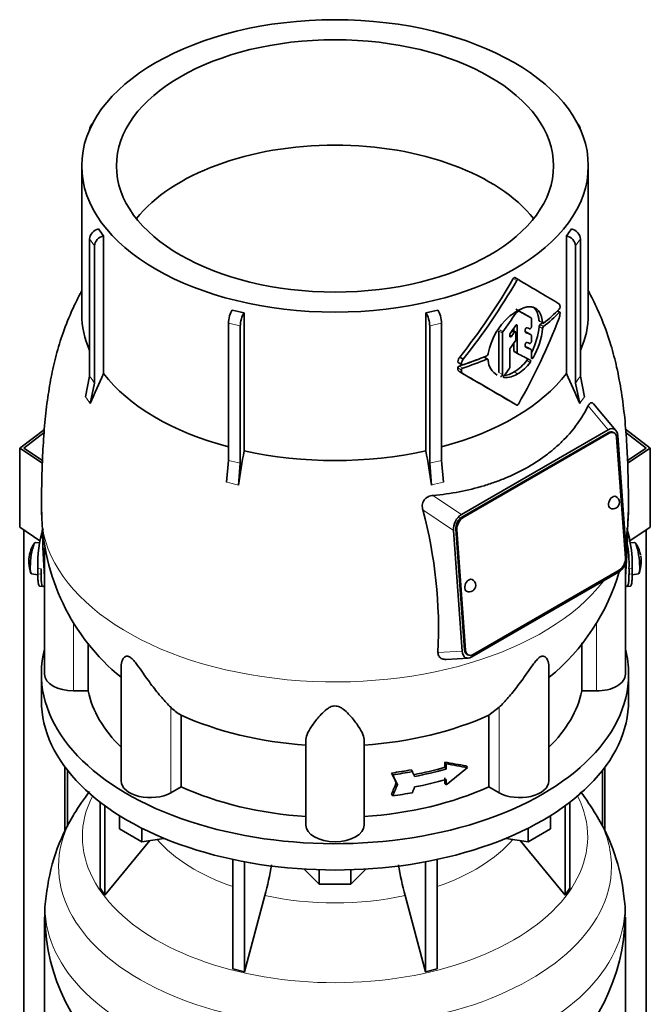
# Model space of a CAD drawing. Header units: millimetres. Extents: x 166 to 773, y -3911 to 2448.
# Tile 9 of 29: x 578 to 773, y -1528 to -1223. Entities that reach past the tile are written whole.
import ezdxf

# ---------------------------------------------------------------- set-up
doc = ezdxf.new("R2010")
doc.units = ezdxf.units.MM
for name, color, linetype in [('LOW_134-19', 7, 'Continuous'), ('M5X8_UNI7687', 7, 'Continuous'), ('VSI134_DIFFUSORE', 7, 'Continuous'), ('VSI134_TERMINALE', 7, 'Continuous'), ('VSI134_TESTATA', 7, 'Continuous')]:
    doc.layers.add(name, color=color, linetype=linetype)

# ---------------------------------------------------------------- blocks, each defined once
blk = doc.blocks.new('SE4')
at = {"layer": 'LOW_134-19', "color": 7, "linetype": 'Continuous', "lineweight": 35}
for p, q in [((579.14, -3643.2), (579.14, -1381.16)), ((771.99, -3643.2), (771.99, -1381.16)), ((591.89, -1454.68), (591.89, -1474.57)), ((592.64, -1455.67), (592.64, -1473.12)), ((758.49, -1455.67), (758.49, -1472.91)), ((759.24, -1454.68), (759.24, -1474.55))]:
    blk.add_line(p, q, dxfattribs=at)
at = {"layer": 'M5X8_UNI7687', "color": 7, "linetype": 'Continuous', "lineweight": 35}
for p, q in [((584.06, -1385.14), (582.75, -1385.02)), ((768.38, -1385.02), (767.08, -1385.14)), ((581.55, -1394.8), (583.47, -1395.1)), ((767.65, -1395.1), (769.58, -1394.8))]:
    blk.add_line(p, q, dxfattribs=at)
for centre, radius, start, end in [((590.66, -1390.96), 10, 144.9873, 163.3043), ((760.47, -1390.96), 10, 16.6957, 35.0127), ((590.66, -1390.96), 10, 166.4722, 175.0433), ((760.47, -1390.96), 10, 11.8797, 13.5278), ((590.66, -1390.96), 10, 182.7249, 201.02), ((760.47, -1390.96), 10, 338.98, 357.2751), ((1136.57, -1334.4), 370.34, 188.5064, 188.6141)]:
    blk.add_arc(centre, radius, start, end, dxfattribs=at)
for centre, major_axis, ratio, start_param, end_param in [((582.15, -1389.91), (0.6, 4.89), 0.169759, 0.004788, 3.136805), ((768.98, -1389.91), (0.6, -4.89), 0.169759, 0.004788, 3.136805), ((590.68, -1390.87), (9.78, -2.08), 0.810411, 3.076577, 3.120069), ((760.45, -1390.87), (-9.78, -2.08), 0.810411, 3.163117, 3.206609), ((589.14, -1388.96), (-7.36, -5.62), 0.747167, 5.690056, 5.839748), ((590.65, -1391.08), (9.94, -1.06), 0.589949, 3.115062, 3.229621), ((760.48, -1391.08), (-9.94, -1.06), 0.589949, 3.053564, 3.168123), ((761.99, -1388.96), (7.36, -5.62), 0.747167, 0.443437, 0.593129)]:
    blk.add_ellipse(centre, major_axis=major_axis, ratio=ratio, start_param=start_param, end_param=end_param, dxfattribs=at)
at = {"layer": 'VSI134_DIFFUSORE', "color": 7, "linetype": 'Continuous', "lineweight": 35}
for p, q in [((584.57, -1425.87), (584.57, -1434.03)), ((766.57, -1434.03), (766.57, -1425.87)), ((602.74, -1465.54), (602.74, -1492.21)), ((604.27, -1466.68), (604.27, -1494.35)), ((746.86, -1466.68), (746.86, -1494.35)), ((748.39, -1465.54), (748.39, -1492.21)), ((608.81, -1473.79), (608.81, -1469.74)), ((742.32, -1473.79), (742.32, -1469.74)), ((615.75, -1477.8), (608.81, -1473.79)), ((615.75, -1477.8), (615.75, -1473.63)), ((735.38, -1477.8), (735.38, -1473.63)), ((742.32, -1473.79), (735.38, -1477.8)), ((622.57, -1476.75), (615.75, -1477.8)), ((735.38, -1477.8), (728.56, -1476.75)), ((604.27, -1494.35), (618.13, -1477.43)), ((733, -1477.43), (746.86, -1494.35)), ((643.87, -1483.28), (643.87, -1517.21)), ((707.26, -1483.28), (707.26, -1517.21)), ((647.56, -1484.02), (647.56, -1518.09)), ((670.66, -1490.93), (666.01, -1486.28)), ((670.66, -1490.93), (670.66, -1486.5)), ((685.12, -1486.28), (680.47, -1490.93)), ((680.47, -1490.93), (680.47, -1486.5)), ((703.57, -1484.02), (703.57, -1518.09)), ((602.74, -1492.21), (604.27, -1494.35)), ((680.47, -1490.93), (670.66, -1490.93)), ((746.86, -1494.35), (748.39, -1492.21)), ((647.56, -1518.09), (653.84, -1494.48)), ((697.29, -1494.48), (703.57, -1518.09)), ((585.57, -1501.21), (585.57, -1544.26)), ((765.57, -1544.26), (765.57, -1501.21)), ((643.87, -1517.21), (647.56, -1518.09)), ((703.57, -1518.09), (707.26, -1517.21))]:
    blk.add_line(p, q, dxfattribs=at)
for centre, radius, start, end in [((653.89, -1504.84), 69.09, 141.9104, 149.0482), ((698.6, -1503.23), 67, 30.2847, 37.6147), ((646.97, -1501.09), 61.23, 148.7478, 174.008), ((706.17, -1500.73), 59.23, 5.8949, 31.8687), ((564, -1470.16), 93.08, 344.857, 350.8438), ((785.82, -1470.37), 91.75, 189.1567, 195.2315), ((616.05, -1499.98), 30.43, 169.9896, 182.4531), ((740.94, -1499.28), 24.56, 355.4973, 10.8697), ((646.42, -1500.21), 60.79, 181.0026, 232.2834), ((704.52, -1500.26), 60.92, 307.9312, 359.1052)]:
    blk.add_arc(centre, radius, start, end, dxfattribs=at)
for centre, major_axis, start_param, end_param in [((675.57, -1425.87), (91, 0), 2.993207, 6.283185), ((675.57, -1425.87), (91, 0), 0, 0.148386), ((675.57, -1434.03), (-91, 0), 0, 3.141593)]:
    blk.add_ellipse(centre, major_axis=major_axis, ratio=0.57735, start_param=start_param, end_param=end_param, dxfattribs=at)
at = {"layer": 'VSI134_DIFFUSORE', "color": 4, "linetype": 'Continuous', "lineweight": 9}
for centre, major_axis, start_param, end_param in [((675.57, -1476.29), (-78.3, 0), 0, 3.425204), ((675.57, -1476.29), (-78.3, 0), 5.999574, 6.283185), ((675.57, -1485.49), (85.67, 0), 2.810807, 6.283185), ((675.57, -1485.49), (85.67, 0), 0, 0.32963), ((675.57, -1461.18), (-61.63, 0), 0.463231, 1.030574), ((675.57, -1461.18), (61.63, 0), 5.252612, 5.819954), ((675.57, -1498.24), (-89.83, 0), 0, 3.209892), ((675.57, -1498.24), (-89.83, 0), 6.215267, 6.283185), ((675.57, -1461.18), (-61.63, 0), 1.210556, 1.931037)]:
    blk.add_ellipse(centre, major_axis=major_axis, ratio=0.57735, start_param=start_param, end_param=end_param, dxfattribs=at)
at = {"layer": 'VSI134_TERMINALE', "color": 7, "linetype": 'Continuous', "lineweight": 35}
for p, q in [((577.85, -1355.81), (585.49, -1349.96)), ((585.42, -1350.97), (579.14, -1355.79)), ((765.62, -1349.94), (773.28, -1355.81)), ((771.99, -1355.79), (765.7, -1350.96)), ((584.88, -1360.48), (577.85, -1355.81)), ((577.85, -1380.31), (577.85, -1355.81)), ((579.14, -1355.79), (584.91, -1359.62)), ((766.22, -1359.62), (771.99, -1355.79)), ((773.28, -1355.81), (766.25, -1360.48)), ((773.28, -1380.31), (773.28, -1355.81)), ((584.14, -1384.49), (577.85, -1380.31)), ((773.28, -1380.31), (766.96, -1384.5)), ((583.47, -1394.74), (583.47, -1393.11)), ((584.46, -1394.82), (584.46, -1393.19)), ((766.68, -1394.82), (766.68, -1393.19)), ((767.67, -1394.74), (767.67, -1393.11)), ((584.07, -1398.57), (585.06, -1398.65)), ((766.07, -1398.65), (767.06, -1398.57))]:
    blk.add_line(p, q, dxfattribs=at)
at = {"layer": 'VSI134_TERMINALE', "color": 4, "linetype": 'Continuous', "lineweight": 9}
for p, q in [((583.47, -1393.11), (584.46, -1393.19)), ((584.46, -1394.82), (583.47, -1394.74)), ((766.68, -1393.19), (767.67, -1393.11)), ((767.67, -1394.74), (766.68, -1394.82))]:
    blk.add_line(p, q, dxfattribs=at)
at = {"layer": 'VSI134_TERMINALE', "color": 7, "linetype": 'Continuous', "lineweight": 35}
for centre, radius, start, end in [((620.51, -1391.76), 37.07, 162.5529, 182.0785), ((729.05, -1391.97), 38.63, 358.3189, 17.0497), ((729.8, -1391.83), 36.9, 357.8966, 10.8333)]:
    blk.add_arc(centre, radius, start, end, dxfattribs=at)
for points, knots in [([(584.06, -1398.57), (583.99, -1398.57), (583.93, -1398.52), (583.8, -1398.33), (583.74, -1398.18), (583.66, -1397.86), (583.64, -1397.73), (583.6, -1397.47), (583.56, -1397.18), (583.53, -1396.84), (583.51, -1396.48), (583.5, -1396.29), (583.47, -1395.67), (583.47, -1395.23), (583.47, -1394.74)], [0.3962895, 0.3962895, 0.3962895, 0.3962895, 0.5, 0.5, 0.625, 0.625, 0.6875, 0.6875, 0.75, 0.8125, 0.8125, 0.875, 0.875, 1, 1, 1, 1]), ([(584.46, -1394.82), (584.46, -1395.31), (584.46, -1395.75), (584.49, -1396.36), (584.5, -1396.55), (584.52, -1396.91), (584.54, -1397.09), (584.59, -1397.56), (584.63, -1397.82), (584.73, -1398.25), (584.79, -1398.41), (584.93, -1398.62), (585.01, -1398.66), (585.14, -1398.65), (585.19, -1398.63), (585.29, -1398.56), (585.39, -1398.46), (585.5, -1398.32), (585.55, -1398.23)], [0, 0, 0, 0, 0.125, 0.125, 0.1875, 0.1875, 0.25, 0.25, 0.375, 0.375, 0.5, 0.5, 0.625, 0.625, 0.6875, 0.6875, 0.75, 0.8096651, 0.8096651, 0.8096651, 0.8096651]), ([(765.57, -1398.23), (765.63, -1398.31), (765.68, -1398.39), (765.85, -1398.57), (765.94, -1398.64), (766.12, -1398.66), (766.2, -1398.62), (766.34, -1398.41), (766.4, -1398.26), (766.48, -1397.94), (766.5, -1397.81), (766.54, -1397.55), (766.58, -1397.26), (766.61, -1396.92), (766.63, -1396.56), (766.64, -1396.37), (766.67, -1395.75), (766.68, -1395.31), (766.68, -1394.82)], [0.189779, 0.189779, 0.189779, 0.189779, 0.25, 0.25, 0.375, 0.375, 0.5, 0.5, 0.625, 0.625, 0.6875, 0.6875, 0.75, 0.8125, 0.8125, 0.875, 0.875, 1, 1, 1, 1]), ([(767.67, -1394.74), (767.67, -1395.23), (767.66, -1395.67), (767.63, -1396.28), (767.62, -1396.47), (767.6, -1396.83), (767.58, -1397.01), (767.54, -1397.48), (767.49, -1397.74), (767.39, -1398.17), (767.33, -1398.33), (767.2, -1398.52), (767.14, -1398.57), (767.07, -1398.57)], [0, 0, 0, 0, 0.125, 0.125, 0.1875, 0.1875, 0.25, 0.25, 0.375, 0.375, 0.5, 0.5, 0.6059848, 0.6059848, 0.6059848, 0.6059848])]:
    blk.add_open_spline(points, degree=3, knots=knots, dxfattribs=at)
at = {"layer": 'VSI134_TESTATA', "color": 7, "linetype": 'Continuous', "lineweight": 35}
for p, q in [((599.5, -1257.06), (599.5, -1257.08)), ((600.45, -1255.13), (599.84, -1255.98)), ((751.29, -1255.98), (750.68, -1255.13)), ((751.63, -1257.08), (751.63, -1257.06)), ((597.07, -1268.29), (597.07, -1314.29)), ((754.07, -1314.29), (754.07, -1268.29)), ((599.5, -1333.49), (599.5, -1290.94)), ((603.83, -1289.96), (603.83, -1332.7)), ((747.3, -1332.7), (747.3, -1289.96)), ((751.63, -1290.94), (751.63, -1333.49)), ((601.03, -1293.07), (601.03, -1335.62)), ((750.1, -1335.62), (750.1, -1293.07)), ((732.38, -1303.54), (731.32, -1302.93)), ((647.38, -1313.85), (647.38, -1356.59)), ((703.75, -1356.59), (703.75, -1313.85)), ((736.34, -1315.41), (735.27, -1314.79)), ((745.25, -1313.66), (744.52, -1313.23)), ((642.53, -1359.58), (642.53, -1317.03)), ((646.22, -1317.92), (646.22, -1360.46)), ((704.91, -1360.46), (704.91, -1317.92)), ((708.6, -1317.03), (708.6, -1359.58)), ((730.99, -1318.56), (730.99, -1319.45)), ((732.05, -1326.22), (732.05, -1317.81)), ((736.43, -1318.12), (736.43, -1315.63)), ((726.36, -1319.51), (726.36, -1332.37)), ((727.43, -1332.99), (727.43, -1320.13)), ((729.73, -1321.04), (729.73, -1320.62)), ((731.54, -1319.76), (730.56, -1319.2)), ((731.64, -1322.1), (731.64, -1319.99)), ((734.54, -1319.7), (734.54, -1319.12)), ((736.34, -1320.65), (735.27, -1320.03)), ((736.43, -1322.68), (736.43, -1320.87)), ((730.99, -1323.24), (730.99, -1325.61)), ((734.54, -1324.24), (734.54, -1323.67)), ((736.34, -1325.22), (735.27, -1324.61)), ((714.21, -1327.54), (715.31, -1328.18)), ((722.88, -1328.22), (721.8, -1327.6)), ((723.01, -1326.43), (723, -1326.62)), ((729.73, -1330.76), (729.73, -1325.22)), ((731.09, -1325.84), (732.16, -1326.45)), ((736.43, -1327.82), (736.43, -1325.45)), ((713.78, -1329.28), (714.88, -1329.91)), ((723, -1328.44), (723.01, -1328.61)), ((598.2, -1339.83), (599.5, -1333.49)), ((714.22, -1332.15), (715.32, -1332.79)), ((751.63, -1333.49), (752.93, -1339.83)), ((601.03, -1335.62), (599.73, -1341.96)), ((751.4, -1341.96), (750.1, -1335.62)), ((762.62, -1350.31), (755.72, -1342.1)), ((714.74, -1376.38), (760.25, -1350.1)), ((760.18, -1351.02), (714.92, -1377.14)), ((760.53, -1351.18), (715.28, -1377.31)), ((762.01, -1351.02), (761.65, -1350.85)), ((763.19, -1351.94), (765.91, -1389.29)), ((765.55, -1389.86), (762.84, -1352.51)), ((641.99, -1366.36), (642.53, -1359.58)), ((646.22, -1360.46), (645.69, -1367.24)), ((705.45, -1367.24), (704.91, -1360.46)), ((708.6, -1359.58), (709.14, -1366.36)), ((714.99, -1418.68), (712.28, -1381.34)), ((712.99, -1380.92), (715.7, -1418.27)), ((713.34, -1381.08), (716.05, -1418.44)), ((585.57, -1386.68), (585.57, -1425.87)), ((765.57, -1425.87), (765.57, -1391.53)), ((763.45, -1394.25), (717.94, -1420.52)), ((718.36, -1419.76), (763.61, -1393.63)), ((599.09, -1431.07), (599.09, -1416.27)), ((752.04, -1416.18), (752.04, -1431.07)), ((710.04, -1421.26), (716.87, -1420.87)), ((716.53, -1419.75), (716.88, -1419.92)), ((609.29, -1423.48), (609.29, -1458.94)), ((741.84, -1458.94), (741.84, -1423.5)), ((599.09, -1431.07), (594.57, -1431.07)), ((756.57, -1431.07), (752.04, -1431.07)), ((726.48, -1436.1), (723.28, -1438.57)), ((627.86, -1460.76), (627.86, -1438.57)), ((723.28, -1438.57), (723.28, -1460.76)), ((666.57, -1472.63), (666.57, -1446.12)), ((684.57, -1472.63), (684.57, -1446.12)), ((699.16, -1455.53), (699.54, -1456.07)), ((709.59, -1454.73), (709.59, -1453.09)), ((709.59, -1453.09), (709.97, -1453.63)), ((709.59, -1454.73), (709.97, -1455.26)), ((709.97, -1453.63), (709.97, -1455.26)), ((716.19, -1454.25), (716.58, -1454.79)), ((693.09, -1456.5), (693.48, -1457.04)), ((709.59, -1459.63), (709.59, -1457.99)), ((709.97, -1458.53), (709.97, -1460.16)), ((627.86, -1460.76), (624.65, -1462.61)), ((694.52, -1459.57), (694.91, -1460.11)), ((709.59, -1459.63), (709.97, -1460.16)), ((726.48, -1462.61), (723.28, -1460.76)), ((693.09, -1463.03), (693.48, -1463.58))]:
    blk.add_line(p, q, dxfattribs=at)
at = {"layer": 'VSI134_TESTATA', "color": 4, "linetype": 'Continuous', "lineweight": 9}
for p, q in [((601.03, -1293.07), (599.5, -1290.94)), ((751.63, -1290.94), (750.1, -1293.07)), ((731.88, -1303.83), (730.82, -1303.22)), ((736.33, -1315.41), (735.27, -1314.79)), ((745.07, -1313.72), (744.41, -1313.34)), ((646.22, -1317.92), (642.53, -1317.03)), ((708.6, -1317.03), (704.91, -1317.92)), ((731.7, -1317.61), (732.05, -1317.81)), ((739.88, -1316.92), (738.81, -1316.3)), ((739.88, -1318.68), (738.81, -1318.06)), ((740.18, -1318.08), (739.11, -1317.46)), ((727.43, -1320.13), (726.36, -1319.51)), ((727.57, -1319.74), (726.5, -1319.13)), ((729.73, -1320.7), (730.33, -1321.05)), ((731.06, -1320), (730.32, -1319.57)), ((736.32, -1320.64), (735.26, -1320.02)), ((736.32, -1325.22), (735.26, -1324.6)), ((722.59, -1328.22), (721.53, -1327.61)), ((732.05, -1326.22), (730.99, -1325.61)), ((736.43, -1327.48), (736.95, -1327.78)), ((714.75, -1329.62), (713.65, -1328.98)), ((715.16, -1330.99), (714.06, -1330.35)), ((734.99, -1328.57), (736.05, -1329.19)), ((714.71, -1331.55), (713.61, -1330.92)), ((726.36, -1332.37), (727.43, -1332.99)), ((727.84, -1333.81), (727.97, -1333.88)), ((731.07, -1332.15), (732.13, -1332.77)), ((598.58, -1340.32), (598.2, -1339.83)), ((751.77, -1341.39), (752.93, -1339.83)), ((598.58, -1340.32), (599.73, -1341.96)), ((751.77, -1341.39), (751.4, -1341.96)), ((754.02, -1342.69), (760.25, -1350.1)), ((760.53, -1351.18), (760.18, -1351.02)), ((642.9, -1366.54), (641.99, -1366.36)), ((642.9, -1366.54), (645.69, -1367.24)), ((706.36, -1366.98), (705.45, -1367.24)), ((706.36, -1366.98), (709.14, -1366.36)), ((714.74, -1376.38), (705.93, -1370.46)), ((712.28, -1381.34), (702.8, -1374.96)), ((715.28, -1377.31), (714.92, -1377.14)), ((713.34, -1381.08), (712.99, -1380.92)), ((585.5, -1395.73), (585.57, -1395.74)), ((765.57, -1395.74), (765.63, -1395.73)), ((594.57, -1431.07), (594.57, -1409.86)), ((756.57, -1431.07), (756.57, -1409.78)), ((707.48, -1419.11), (714.99, -1418.68)), ((716.05, -1418.44), (715.7, -1418.27)), ((624.65, -1462.61), (624.65, -1436.1)), ((726.48, -1462.61), (726.48, -1436.1))]:
    blk.add_line(p, q, dxfattribs=at)
at = {"layer": 'VSI134_TESTATA', "color": 7, "linetype": 'Continuous', "lineweight": 35}
for centre, radius, start, end in [((634.46, -1266.37), 38.66, 213.7109, 217.6034), ((716.67, -1266.37), 38.66, 322.3966, 326.2891), ((564.36, -1207.36), 192.09, 321.2685, 330.0618), ((562.21, -1206.13), 195.79, 321.4403, 330.0659), ((744.88, -1311.21), 0.189, 48.4238, 58.9517), ((744.27, -1312), 1.05, 319.4362, 2.2381), ((672.95, -1198.78), 117.87, 255.627, 257.474), ((678.18, -1198.78), 117.87, 282.526, 284.373), ((742.99, -1330.27), 20.34, 131.4374, 169.1268), ((732.18, -1314.32), 0.701, 121.3426, 147.4783), ((732.58, -1313.57), 0.25, 66.4547, 125.8549), ((739.48, -1313.51), 5.86, 340.0202, 355.9303), ((716.99, -1316.09), 21.91, 333.0686, 354.8481), ((739.74, -1318.15), 0.93, 132.5622, 174.2913), ((740.8, -1318.77), 0.927, 132.3786, 174.2656), ((728.11, -1320.16), 0.685, 142.728, 177.4247), ((730.44, -1320.65), 0.71, 144.7473, 177.5843), ((718.12, -1316.7), 21.85, 329.5363, 354.8235), ((730.9, -1322.07), 0.742, 324.5379, 357.5626), ((716.38, -1329.21), 2.74, 142.4032, 175.1746), ((722.3, -1326.54), 0.701, 294.3064, 353.4391), ((730.45, -1325.25), 0.719, 143.3889, 177.4377), ((714.26, -1330.97), 0.65, 107.3621, 174.8958), ((717.51, -1329.86), 2.77, 142.6885, 175.0994), ((728.73, -1328.2), 5.74, 184.0787, 240.0861), ((729.01, -1330.72), 0.729, 320.6246, 357.2202), ((724.75, -1321.31), 12.56, 300.2581, 324.6507), ((725.8, -1321.9), 12.58, 300.2436, 324.5986), ((801.22, -1425.48), 218.11, 154.8225, 157.4837), ((715.36, -1331.61), 0.652, 107.6582, 174.966), ((-408.02, -3276.4), 2244.89, 59.51557, 59.98786), ((-408.54, -3279.73), 2248.03, 59.51593, 60.00441), ((727.28, -1326.3), 6.98, 274.5485, 302.9777), ((728.35, -1326.97), 6.92, 266.8484, 303.1454), ((549.91, -1425.48), 218.11, 22.5163, 25.1775), ((1273.9, -1461.84), 635.3, 170.4635, 171.43609), ((77.23, -1461.84), 635.3, 8.56391, 9.5365), ((761.72, -1372.61), 2, 244.5303, 0), ((761.72, -1372.61), 2, 0, 64.5303), ((651.53, -1375.01), 66.86, 180.5768, 230.779), ((562.75, -1412.11), 144.9, 357.233, 14.8561), ((699.33, -1375.02), 67.11, 350.5323, 359.4056), ((699.33, -1375.02), 67.11, 309.4625, 343.7851), ((717.17, -1398.33), 2, 0, 64.5303), ((717.17, -1398.33), 2, 244.5303, 0), ((636.31, -1424.28), 16.6, 225.4083, 239.3884)]:
    blk.add_arc(centre, radius, start, end, dxfattribs=at)
at = {"layer": 'VSI134_TESTATA', "color": 4, "linetype": 'Continuous', "lineweight": 9}
for centre, radius, start, end in [((570.72, -1355.75), 36.39, 33.5892, 37.725), ((780.41, -1355.75), 36.39, 142.275, 146.4108), ((633.76, -1404.42), 45.69, 74.1676, 78.9335), ((717.37, -1404.42), 45.69, 101.0665, 105.8324)]:
    blk.add_arc(centre, radius, start, end, dxfattribs=at)
at = {"layer": 'VSI134_TESTATA', "color": 7, "linetype": 'Continuous', "lineweight": 35}
for major_axis in [(78.5, 0), (67.74, 0)]:
    blk.add_ellipse((675.57, -1268.29), major_axis=major_axis, ratio=0.57735, dxfattribs=at)
for centre, major_axis, ratio, start_param, end_param in [((602.28, -1257.72), (2.44, -1.75), 0.754344, 2.912261, 3.637652), ((748.86, -1257.72), (-2.44, -1.75), 0.754344, 2.645534, 3.370925), ((675.57, -1300.95), (67.74, 0), 0.57735, 0.430765, 2.710827), ((602.28, -1290.28), (-2.44, -1.75), 0.754344, 4.207836, 5.787126), ((748.86, -1290.28), (-2.44, 1.75), 0.754344, 3.637652, 5.216942), ((603.81, -1292.41), (2.44, 1.75), 0.754344, 1.066243, 2.645534), ((747.32, -1292.41), (2.44, -1.75), 0.754344, 0.496059, 2.075349), ((675.57, -1270.74), (80, -46.83), 0.005973, 0.523921, 0.784455), ((675.57, -1314.29), (78.5, 0), 0.57735, 3.141593, 3.391494), ((643.68, -1315.43), (-0.7, -2.92), 0.31246, 3.786362, 5.365653), ((647.37, -1316.32), (0.7, 2.92), 0.31246, 0.64477, 2.22406), ((703.76, -1316.32), (0.7, -2.92), 0.31246, 0.917533, 2.496823), ((707.45, -1315.43), (-0.7, 2.92), 0.31246, 4.059125, 5.638416), ((675.57, -1280.47), (-59.79, -84.34), 0.630164, 1.551795, 1.620079), ((675.57, -1280.38), (78.5, -44.84), 0.004672, -0.772853, -0.703933), ((675.57, -1280.88), (80, 0), 0.57735, -0.790935, -0.780102), ((675.57, -1309.93), (56.38, 99), 0.573353, 4.713426, 4.974273), ((675.57, -1280.38), (80, -45.69), 0.004672, -0.773039, -0.705414), ((675.56, -1289.81), (80, 0), 0.57735, -0.630598, -0.518021), ((675.57, -1290.84), (80, -0.05), 0.576906, -0.63021, -0.517581), ((675.57, -1314.29), (-78.5, 0), 0.57735, 2.891692, 3.141593), ((634.77, -1260.59), (84.79, 108.49), 0.813815, 4.796406, 4.817449), ((632.68, -1259.78), (124.46, -65.52), 0.055137, -0.576041, -0.56471), ((675.57, -1290.84), (78.5, -0.05), 0.576906, -0.627228, -0.613459), ((640.14, -1265.3), (86.01, 97.61), 0.811036, -1.433588, -1.423742), ((633.45, -1261.88), (122.16, -64.34), 0.054855, -0.567828, -0.557381), ((632.63, -1261.41), (124.51, -65.57), 0.054855, -0.582253, -0.558494), ((640.96, -1268.93), (86.16, 95.92), 0.810489, -1.432045, -1.409969), ((631.66, -1265.33), (124.01, -66.26), 0.046433, -0.567944, -0.557578), ((630.81, -1264.84), (126.4, -67.54), 0.046433, -0.582298, -0.558682), ((631.21, -1263.42), (125.98, -67.1), 0.048322, -0.576058, -0.564869), ((675.57, -1289.81), (80, 0), 0.57735, -1.05245, -0.942461), ((675.57, -1293.78), (79.99, -43.94), 0.021828, -0.772923, -0.700364), ((675.57, -1290.85), (78.5, 0), 0.57735, -1.058237, -0.967486), ((675.57, -1290.85), (80, 0), 0.57735, -1.052994, -0.942461), ((675.57, -1314.29), (-78.5, 0), 0.57735, 0.41818, 1.136418), ((675.57, -1314.29), (78.5, 0), 0.57735, 5.146767, 5.865006), ((650.72, -1280.85), (87.22, 75.16), 0.800393, -1.357861, -1.335212), ((760.36, -1353.56), (-1.29, -2.71), 0.625473, 3.141593, 3.879379), ((760.34, -1353.81), (-1.7, -3.94), 0.585917, 2.297572, 3.808941), ((760.72, -1353.73), (-1.29, -2.71), 0.625473, 2.308583, 3.879379), ((675.57, -1314.29), (-78.5, 0), 0.57735, 1.203578, 1.938015), ((761.72, -1372.61), (0.86, 1.81), 0.625473, 0, 3.141593), ((715.17, -1379.89), (-1.52, -3.76), 0.658311, 3.841252, 5.352621), ((715.11, -1379.69), (1.29, 2.71), 0.625473, 0.737787, 2.308583), ((715.46, -1379.86), (1.29, 2.71), 0.625473, 0.737787, 2.308583), ((675.57, -1421.51), (-27.25, 225.93), 0.384309, 1.345222, 1.410262), ((675.57, -1421.51), (27.25, 225.93), 0.384309, -1.410262, -1.35065), ((763.02, -1390.73), (1.52, 3.76), 0.658311, 3.841252, 5.35262), ((763.43, -1391.08), (-1.29, -2.71), 0.625473, 0.737787, 2.308583), ((717.17, -1398.33), (0.86, 1.81), 0.625473, 0, 3.141593), ((717.85, -1416.81), (1.7, 3.94), 0.585917, 2.297573, 3.808941), ((717.82, -1417.05), (1.29, 2.71), 0.625473, 2.308583, 3.141593), ((718.17, -1417.21), (1.29, 2.71), 0.625473, 2.308583, 3.879379), ((594.57, -1425.87), (9, 0), 0.57735, 3.141593, 4.712389), ((756.57, -1425.87), (-9, 0), 0.57735, 1.570796, 3.141593), ((675.57, -1425.87), (-77, 0), 0.57735, 0.117151, 0.534109), ((675.57, -1425.87), (77, 0), 0.57735, 5.749077, 6.166034), ((675.57, -1403.67), (-77, 0), 0.57735, 0.902549, 1.453645), ((675.57, -1403.67), (77, 0), 0.57735, 4.82954, 5.380636), ((675.57, -1413.21), (77, 0), 0.57735, -1.341157, -1.259355), ((675.57, -1414.85), (77, 0), 0.57735, -1.249874, -1.113116), ((675.57, -1414.85), (78, 0), 0.57735, -1.248952, -1.113951), ((675.57, -1411.04), (76.01, -35.64), 0.345529, -0.95251, -0.854431), ((675.57, -1411.04), (77, -36.1), 0.345529, -0.953344, -0.85654), ((675.57, -1421.92), (72.18, 51.03), 0.579238, 4.780548, 4.877352), ((618.29, -1458.94), (9, 0), 0.57735, 3.141593, 5.497787), ((460.7, -1141.59), (312, -556.34), 0.096151, 0.909542, 0.916225), ((675.57, -1413.21), (78, 0), 0.57735, -1.339048, -1.258311), ((457.72, -1137.44), (316.31, -564.02), 0.096151, 0.908896, 0.915487), ((452.16, -1115.82), (323.67, -577.15), 0.09615, 0.884303, 0.887521), ((675.57, -1418.11), (78, 0), 0.57735, -1.248952, -1.113951), ((732.84, -1458.94), (-9, 0), 0.57735, 0.785398, 3.141593), ((675.57, -1425.87), (-77, 0), 0.57735, 0.902549, 1.453645), ((675.57, -1425.87), (77, 0), 0.57735, 4.82954, 5.380636), ((460.71, -1093.14), (-52.46, -635.69), 0.491081, 0.99085, 0.997533), ((457.72, -1088.96), (-53.18, -644.47), 0.491081, 0.991587, 0.998179), ((452.13, -1094.4), (-54.41, -659.53), 0.49109, 1.019542, 1.02276), ((675.57, -1419.75), (78, 0), 0.57735, -1.339048, -1.258311), ((675.57, -1472.63), (9, 0), 0.57735, 3.141593, 6.283185)]:
    blk.add_ellipse(centre, major_axis=major_axis, ratio=ratio, start_param=start_param, end_param=end_param, dxfattribs=at)
at = {"layer": 'VSI134_TESTATA', "color": 4, "linetype": 'Continuous', "lineweight": 9}
for start_param, end_param in [(0.000597, 2.726381), (2.988518, 3.140899)]:
    blk.add_ellipse((675.57, -1375.72), major_axis=(-91, 0), ratio=0.57735, start_param=start_param, end_param=end_param, dxfattribs=at)
at = {"layer": 'VSI134_TESTATA', "color": 7, "linetype": 'Continuous', "lineweight": 35}
for points, knots in [([(730.82, -1303.22), (730.89, -1303.11), (730.98, -1303.01), (731.17, -1302.9), (731.26, -1302.89), (731.32, -1302.93)], [0, 0, 0, 0, 0.5, 0.5, 1, 1, 1, 1]), ([(732.38, -1303.54), (732.32, -1303.5), (732.23, -1303.51), (732.04, -1303.62), (731.95, -1303.72), (731.88, -1303.83)], [0, 0, 0, 0, 0.5, 0.5, 1, 1, 1, 1]), ([(597.06, -1307.04), (596.86, -1307.41), (595.88, -1309.27), (593.8, -1313.53), (591.26, -1319.8), (589.11, -1326.9), (587.52, -1333.93), (586.33, -1341.27), (585.49, -1349.1), (584.97, -1356.91), (584.71, -1364.9), (584.59, -1370.88), (584.57, -1374.89), (584.57, -1376.48)], [0.1148589, 0.1148589, 0.1148589, 0.1148589, 0.1297725, 0.1900091, 0.2820316, 0.368344, 0.4512095, 0.5380826, 0.6362601, 0.7415735, 0.8393449, 0.9451536, 1, 1, 1, 1]), ([(766.56, -1376.48), (766.56, -1374.76), (766.54, -1371.84), (766.45, -1367.38), (766.34, -1361.68), (766.03, -1354.51), (765.43, -1346.65), (764.42, -1338.56), (763.01, -1330.99), (761.07, -1323.46), (758.6, -1316.44), (756.08, -1310.89), (754.55, -1307.93), (754.08, -1307.05)], [0, 0, 0, 0, 0.0590322, 0.1171516, 0.1926565, 0.2890408, 0.3943231, 0.4925173, 0.5868633, 0.67007, 0.7669846, 0.8492696, 0.8848911, 0.8848911, 0.8848911, 0.8848911]), ([(736.48, -1312), (736.43, -1311.99), (736.33, -1311.96), (736.18, -1311.94), (736.03, -1311.93), (735.87, -1311.93), (735.72, -1311.93), (735.56, -1311.94), (735.41, -1311.95), (735.26, -1311.97), (735.1, -1312), (734.95, -1312.03), (734.8, -1312.07), (734.65, -1312.1), (734.5, -1312.15), (734.36, -1312.19), (734.21, -1312.24), (734.07, -1312.29), (733.93, -1312.34), (733.79, -1312.39), (733.54, -1312.5), (733.17, -1312.66), (732.67, -1312.92), (732.16, -1313.2), (731.63, -1313.51), (731.11, -1313.85), (730.58, -1314.22), (730.05, -1314.6), (729.7, -1314.88), (729.52, -1315.02)], [0, 0, 0, 0, 0.027225, 0.053963, 0.080229, 0.106036, 0.131393, 0.156305, 0.180776, 0.20481, 0.228406, 0.251563, 0.274281, 0.296556, 0.318385, 0.339764, 0.36069, 0.381158, 0.401163, 0.420702, 0.439769, 0.508178, 0.577363, 0.647201, 0.717542, 0.788205, 0.858988, 0.929667, 1, 1, 1, 1]), ([(739.88, -1316.92), (739.87, -1316.82), (739.85, -1316.63), (739.81, -1316.34), (739.77, -1316.06), (739.71, -1315.78), (739.65, -1315.51), (739.59, -1315.24), (739.46, -1314.8), (739.23, -1314.19), (738.86, -1313.53), (738.4, -1312.96), (737.95, -1312.58), (737.53, -1312.34), (737.2, -1312.19), (736.86, -1312.07), (736.61, -1312.02), (736.48, -1312)], [0, 0, 0, 0, 0.036046, 0.07226, 0.108651, 0.145226, 0.181995, 0.21897, 0.256164, 0.374824, 0.50166, 0.611779, 0.746751, 0.808863, 0.871706, 0.935274, 1, 1, 1, 1]), ([(737.11, -1312.17), (737.2, -1312.24), (737.44, -1312.47), (737.81, -1312.94), (738.18, -1313.63), (738.43, -1314.3), (738.58, -1314.87), (738.68, -1315.33), (738.76, -1315.8), (738.79, -1316.14), (738.81, -1316.3)], [0.3320997, 0.3320997, 0.3320997, 0.3320997, 0.389092, 0.5058891, 0.633698, 0.7533976, 0.8158474, 0.8777312, 0.9391014, 1, 1, 1, 1]), ([(745, -1311.07), (745.02, -1311.08), (745.05, -1311.11), (745.09, -1311.17), (745.13, -1311.23), (745.17, -1311.3), (745.2, -1311.37), (745.23, -1311.46), (745.25, -1311.55), (745.27, -1311.64), (745.29, -1311.74), (745.31, -1311.85), (745.32, -1311.92), (745.32, -1311.96)], [0, 0, 0, 0, 0.08878, 0.177923, 0.267524, 0.357639, 0.448281, 0.53943, 0.631034, 0.723011, 0.815254, 0.907634, 1, 1, 1, 1]), ([(745.32, -1313.93), (745.33, -1313.8), (745.31, -1313.7), (745.21, -1313.63), (745.14, -1313.65), (745.07, -1313.72)], [0, 0, 0, 0, 0.5, 0.5, 1, 1, 1, 1]), ([(731.47, -1317.83), (731.52, -1317.75), (731.58, -1317.68), (731.71, -1317.59), (731.78, -1317.56), (731.91, -1317.55), (731.96, -1317.58), (732.03, -1317.67), (732.05, -1317.73), (732.05, -1317.81)], [0, 0, 0, 0, 0.25, 0.25, 0.5, 0.5, 0.75, 0.75, 1, 1, 1, 1]), ([(734.54, -1319.12), (734.54, -1319.04), (734.55, -1318.95), (734.62, -1318.78), (734.67, -1318.69), (734.79, -1318.56), (734.86, -1318.5), (734.98, -1318.44), (735.04, -1318.44), (735.09, -1318.46)], [0, 0, 0, 0, 0.25, 0.25, 0.5, 0.5, 0.75, 0.75, 1, 1, 1, 1]), ([(735.89, -1318.79), (735.94, -1318.81), (736, -1318.81), (736.12, -1318.75), (736.18, -1318.69), (736.3, -1318.55), (736.35, -1318.47), (736.41, -1318.29), (736.43, -1318.2), (736.43, -1318.12)], [0, 0, 0, 0, 0.25, 0.25, 0.5, 0.5, 0.75, 0.75, 1, 1, 1, 1]), ([(739.88, -1316.92), (739.89, -1317.01), (739.93, -1317.08), (740.04, -1317.12), (740.11, -1317.1), (740.18, -1317.05)], [0, 0, 0, 0, 0.5, 0.5, 1, 1, 1, 1]), ([(730.33, -1321.05), (730.27, -1321.12), (730.21, -1321.19), (730.07, -1321.28), (730, -1321.3), (729.88, -1321.3), (729.83, -1321.28), (729.75, -1321.19), (729.73, -1321.12), (729.73, -1321.04)], [0, 0, 0, 0, 0.25, 0.25, 0.5, 0.5, 0.75, 0.75, 1, 1, 1, 1]), ([(731.64, -1319.99), (731.64, -1319.91), (731.62, -1319.85), (731.55, -1319.76), (731.5, -1319.74), (731.38, -1319.74), (731.31, -1319.76), (731.17, -1319.85), (731.11, -1319.92), (731.06, -1320)], [0, 0, 0, 0, 0.25, 0.25, 0.5, 0.5, 0.75, 0.75, 1, 1, 1, 1]), ([(734.54, -1323.67), (734.54, -1323.59), (734.55, -1323.5), (734.62, -1323.32), (734.68, -1323.24), (734.79, -1323.1), (734.86, -1323.05), (734.99, -1322.99), (735.05, -1322.99), (735.09, -1323.01)], [0, 0, 0, 0, 0.25, 0.25, 0.5, 0.5, 0.75, 0.75, 1, 1, 1, 1]), ([(735.89, -1323.35), (735.93, -1323.38), (735.99, -1323.37), (736.12, -1323.31), (736.18, -1323.26), (736.3, -1323.12), (736.34, -1323.03), (736.41, -1322.85), (736.43, -1322.76), (736.43, -1322.68)], [0, 0, 0, 0, 0.25, 0.25, 0.5, 0.5, 0.75, 0.75, 1, 1, 1, 1]), ([(721.52, -1327.6), (721.62, -1327.56), (721.72, -1327.56), (721.8, -1327.6), (721.8, -1327.6), (721.8, -1327.6)], [0, 0, 0, 0, 0.5, 0.5, 0.5191186, 0.5191186, 0.5191186, 0.5191186]), ([(713.78, -1329.28), (713.78, -1329.27), (713.77, -1329.27), (713.68, -1329.21), (713.63, -1329.1), (713.65, -1328.98)], [0.4706024, 0.4706024, 0.4706024, 0.4706024, 0.5, 0.5, 1, 1, 1, 1]), ([(714.75, -1329.62), (714.74, -1329.74), (714.78, -1329.85), (714.95, -1329.96), (715.08, -1329.97), (715.2, -1329.93)], [0, 0, 0, 0, 0.5, 0.5, 1, 1, 1, 1]), ([(723, -1328.44), (722.99, -1328.33), (722.94, -1328.25), (722.8, -1328.18), (722.69, -1328.18), (722.59, -1328.22)], [0, 0, 0, 0, 0.5, 0.5, 1, 1, 1, 1]), ([(734.99, -1328.57), (735.08, -1328.45), (735.14, -1328.29), (735.15, -1328.09), (735.15, -1328.04), (735.13, -1327.99)], [0, 0, 0, 0, 0.5, 0.5, 0.7486196, 0.7486196, 0.7486196, 0.7486196]), ([(736.11, -1328.5), (736.19, -1328.54), (736.22, -1328.64), (736.2, -1328.91), (736.14, -1329.06), (736.05, -1329.19)], [0, 0, 0, 0, 0.5, 0.5, 1, 1, 1, 1]), ([(736.95, -1327.78), (736.91, -1327.87), (736.85, -1327.93), (736.73, -1328.03), (736.67, -1328.06), (736.56, -1328.07), (736.51, -1328.05), (736.45, -1327.96), (736.43, -1327.9), (736.43, -1327.82)], [0, 0, 0, 0, 0.25, 0.25, 0.5, 0.5, 0.75, 0.75, 1, 1, 1, 1]), ([(713.61, -1330.92), (713.61, -1331.07), (713.62, -1331.33), (713.71, -1331.65), (713.84, -1331.85), (714.01, -1332.01), (714.15, -1332.1), (714.22, -1332.15)], [0, 0, 0, 0, 0.297831, 0.494663, 0.647573, 0.81148, 1, 1, 1, 1]), ([(715.32, -1332.79), (715.22, -1332.72), (715.03, -1332.59), (714.82, -1332.33), (714.73, -1331.98), (714.72, -1331.71), (714.71, -1331.55)], [0, 0, 0, 0, 0.268166, 0.496148, 0.696011, 1, 1, 1, 1]), ([(727.43, -1332.99), (727.43, -1333.06), (727.41, -1333.15), (727.33, -1333.31), (727.28, -1333.39), (727.15, -1333.52), (727.08, -1333.57), (726.93, -1333.62), (726.86, -1333.63), (726.81, -1333.61)], [0, 0, 0, 0, 0.25, 0.25, 0.5, 0.5, 0.75, 0.75, 1, 1, 1, 1]), ([(727.97, -1333.88), (727.86, -1333.87), (727.78, -1333.77), (727.77, -1333.5), (727.84, -1333.33), (727.95, -1333.2)], [0, 0, 0, 0, 0.5, 0.5, 1, 1, 1, 1]), ([(705.93, -1370.46), (708.72, -1370.2), (711.44, -1369.81), (716.71, -1368.8), (719.27, -1368.17), (723, -1367.05), (724.22, -1366.65), (726.03, -1366), (726.62, -1365.77), (727.81, -1365.31), (728.4, -1365.07), (731.29, -1363.83), (733.48, -1362.74), (737.62, -1360.35), (739.57, -1359.05), (742.31, -1356.96), (743.19, -1356.23), (744.9, -1354.73), (745.72, -1353.95), (748.06, -1351.56), (749.46, -1349.9), (751.97, -1346.41), (753.07, -1344.59), (754.02, -1342.69)], [0, 0, 0, 0, 0.125, 0.125, 0.25, 0.25, 0.3125, 0.3125, 0.34375, 0.34375, 0.375, 0.375, 0.5, 0.5, 0.625, 0.625, 0.6875, 0.6875, 0.75, 0.75, 0.875, 0.875, 1, 1, 1, 1]), ([(731.88, -1342.44), (731.95, -1342.48), (732.04, -1342.47), (732.23, -1342.36), (732.32, -1342.26), (732.38, -1342.15)], [0, 0, 0, 0, 0.5, 0.5, 1, 1, 1, 1]), ([(754.02, -1342.69), (754.11, -1342.52), (754.2, -1342.36), (754.4, -1342.09), (754.51, -1341.97), (754.73, -1341.8), (754.85, -1341.74), (755.1, -1341.7), (755.22, -1341.72), (755.41, -1341.82), (755.47, -1341.86), (755.59, -1341.96), (755.65, -1342.02), (755.7, -1342.08), (755.7, -1342.08), (755.7, -1342.08)], [0, 0, 0, 0, 0.125, 0.125, 0.25, 0.25, 0.375, 0.375, 0.5, 0.5, 0.5625, 0.5625, 0.625, 0.625, 0.6251488, 0.6251488, 0.6251488, 0.6251488]), ([(702.8, -1374.96), (702.73, -1374.72), (702.67, -1374.47), (702.61, -1373.95), (702.6, -1373.69), (702.65, -1373.16), (702.7, -1372.89), (702.89, -1372.38), (703.01, -1372.14), (703.25, -1371.8), (703.34, -1371.69), (703.52, -1371.49), (703.62, -1371.4), (703.83, -1371.22), (703.94, -1371.14), (704.17, -1371), (704.29, -1370.93), (704.65, -1370.75), (704.9, -1370.66), (705.42, -1370.53), (705.67, -1370.48), (705.93, -1370.46)], [0, 0, 0, 0, 0.125, 0.125, 0.25, 0.25, 0.375, 0.375, 0.5, 0.5, 0.5625, 0.5625, 0.625, 0.625, 0.6875, 0.6875, 0.75, 0.75, 0.875, 0.875, 1, 1, 1, 1]), ([(710.03, -1421.26), (709.83, -1421.27), (709.63, -1421.27), (709.21, -1421.22), (708.98, -1421.17), (708.57, -1421.01), (708.39, -1420.91), (708.05, -1420.65), (707.91, -1420.5), (707.69, -1420.15), (707.61, -1419.95), (707.5, -1419.55), (707.48, -1419.33), (707.48, -1419.11)], [0.271361, 0.271361, 0.271361, 0.271361, 0.375, 0.375, 0.5, 0.5, 0.625, 0.625, 0.75, 0.75, 0.875, 0.875, 1, 1, 1, 1]), ([(624.65, -1436.1), (623.8, -1435.26), (622.85, -1434.26), (620.88, -1431.98), (619.85, -1430.69), (617.78, -1427.95), (616.75, -1426.48), (615.11, -1424.14), (614.55, -1423.33), (613.63, -1422.14), (613.32, -1421.75), (612.62, -1421), (612.24, -1420.66), (611.52, -1420.27), (611.21, -1420.23), (610.72, -1420.3), (610.53, -1420.41), (610.05, -1420.79), (609.83, -1421.15), (609.4, -1422.12), (609.28, -1422.78), (609.29, -1423.45)], [0, 0, 0, 0, 0.125, 0.125, 0.25, 0.25, 0.375, 0.375, 0.4375, 0.4375, 0.46875, 0.46875, 0.5, 0.5, 0.53125, 0.53125, 0.5625, 0.5625, 0.625, 0.625, 0.7286685, 0.7286685, 0.7286685, 0.7286685]), ([(741.84, -1423.46), (741.85, -1422.77), (741.73, -1422.1), (741.28, -1421.1), (741.06, -1420.75), (740.55, -1420.38), (740.35, -1420.28), (739.84, -1420.23), (739.52, -1420.3), (738.79, -1420.74), (738.42, -1421.09), (737.73, -1421.85), (737.42, -1422.24), (736.52, -1423.43), (735.96, -1424.23), (734.34, -1426.54), (733.31, -1428), (731.24, -1430.75), (730.23, -1432), (728.28, -1434.26), (727.32, -1435.27), (726.48, -1436.1)], [0.269229, 0.269229, 0.269229, 0.269229, 0.375, 0.375, 0.4375, 0.4375, 0.46875, 0.46875, 0.5, 0.5, 0.53125, 0.53125, 0.5625, 0.5625, 0.625, 0.625, 0.75, 0.75, 0.875, 0.875, 1, 1, 1, 1]), ([(684.57, -1446.12), (684.57, -1445.49), (684.33, -1444.77), (683.54, -1443.15), (682.98, -1442.24), (681.6, -1440.32), (680.8, -1439.3), (679.28, -1437.71), (678.73, -1437.17), (677.72, -1436.44), (677.36, -1436.2), (676.51, -1435.83), (676.01, -1435.7), (674.99, -1435.72), (674.51, -1435.87), (673.67, -1436.26), (673.32, -1436.5), (672.33, -1437.23), (671.79, -1437.77), (670.3, -1439.34), (669.5, -1440.36), (668.13, -1442.28), (667.58, -1443.17), (666.8, -1444.77), (666.57, -1445.5), (666.57, -1446.12)], [0, 0, 0, 0, 0.125, 0.125, 0.25, 0.25, 0.375, 0.375, 0.4375, 0.4375, 0.46875, 0.46875, 0.5, 0.5, 0.53125, 0.53125, 0.5625, 0.5625, 0.625, 0.625, 0.75, 0.75, 0.875, 0.875, 1, 1, 1, 1])]:
    blk.add_open_spline(points, degree=3, knots=knots, dxfattribs=at)
for points in [[(736.43, -1315.63), (736.43, -1315.52), (736.4, -1315.44), (736.33, -1315.41)], [(738.9, -1316.47), (738.85, -1316.45), (738.82, -1316.39), (738.81, -1316.3)], [(734.65, -1319.93), (734.58, -1319.9), (734.54, -1319.82), (734.54, -1319.7)], [(735.26, -1320.02), (735.26, -1320.03), (735.27, -1320.03), (735.27, -1320.03)], [(736.43, -1320.87), (736.43, -1320.75), (736.39, -1320.67), (736.32, -1320.64)], [(734.65, -1324.47), (734.58, -1324.44), (734.54, -1324.35), (734.54, -1324.24)], [(731.1, -1325.84), (731.03, -1325.8), (730.99, -1325.72), (730.99, -1325.61)], [(732.05, -1326.22), (732.05, -1326.33), (732.09, -1326.41), (732.16, -1326.45)], [(736.43, -1325.45), (736.43, -1325.33), (736.39, -1325.25), (736.32, -1325.22)]]:
    blk.add_open_spline(points, degree=3, dxfattribs=at)

msp = doc.modelspace()

# ---------------------------------------------------------------- block references
msp.add_blockref('SE4', (0, 0))

doc.saveas('drawing.dxf')
